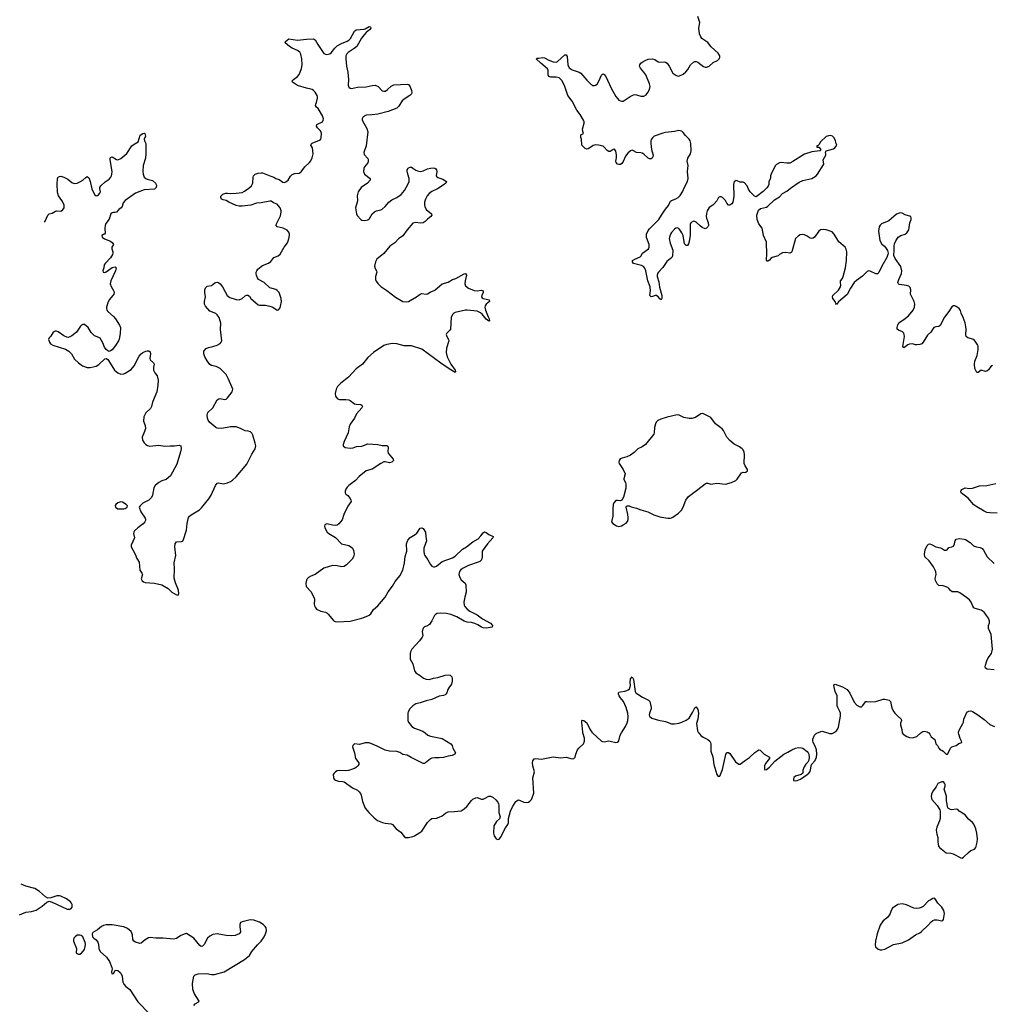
# Model space of a CAD drawing. Header units: inches. Extents: x 1839294 to 1929364, y 762242 to 909984.
# Tile 56 of 76: x 1842164 to 1855483, y 886285 to 899767. Entities that reach past the tile are written whole.
import ezdxf

# ---------------------------------------------------------------- set-up
doc = ezdxf.new("R2010")
doc.units = ezdxf.units.IN
doc.header["$MEASUREMENT"] = 0
for name, color, linetype in [('B8848', 7, 'Continuous'), ('B8849', 7, 'Continuous'), ('B8858', 7, 'Continuous'), ('B8859', 7, 'Continuous')]:
    doc.layers.add(name, color=color, linetype=linetype)

msp = doc.modelspace()

# ---------------------------------------------------------------- linework, layer by layer
at = {"layer": 'B8848', "color": 6, "elevation": 700}
for points in [[(1847715, 890000), (1847752, 889972), (1847790, 889955), (1847950, 889925), (1848068, 889850), (1848085, 889830), (1848097, 889790), (1848132, 889730), (1848124, 889710), (1848088, 889692), (1848030, 889681), (1847970, 889663), (1847910, 889658), (1847850, 889662), (1847810, 889657), (1847790, 889648), (1847721, 889590), (1847710, 889584), (1847690, 889583), (1847523, 889663), (1847470, 889697), (1847410, 889707), (1847370, 889734), (1847330, 889748), (1847230, 889753), (1847170, 889765), (1847061, 889821), (1846950, 889867), (1846895, 889865), (1846818, 889842), (1846750, 889850), (1846727, 889830), (1846722, 889810), (1846747, 889727), (1846764, 889650), (1846810, 889590), (1846807, 889570), (1846795, 889550), (1846776, 889530), (1846750, 889513), (1846666, 889486), (1846630, 889480), (1846550, 889485), (1846510, 889480), (1846488, 889470), (1846469, 889450), (1846459, 889430), (1846461, 889390), (1846473, 889370), (1846490, 889356), (1846530, 889341), (1846590, 889338), (1846610, 889331), (1846722, 889250), (1846790, 889217), (1846815, 889195), (1846833, 889173), (1846842, 889150), (1846861, 889061), (1846896, 888970), (1846944, 888910), (1847017, 888837), (1847063, 888803), (1847134, 888774), (1847170, 888764), (1847250, 888756), (1847270, 888747), (1847320, 888690), (1847382, 888642), (1847430, 888585), (1847449, 888569), (1847490, 888568), (1847550, 888583), (1847570, 888590), (1847644, 888636), (1847670, 888658), (1847747, 888773), (1847790, 888815), (1847810, 888827), (1847870, 888832), (1847910, 888846), (1847950, 888867), (1847997, 888903), (1848030, 888919), (1848117, 888923), (1848210, 888934), (1848250, 888960), (1848287, 888993), (1848350, 889077), (1848370, 889094), (1848410, 889114), (1848430, 889116), (1848490, 889096), (1848510, 889095), (1848530, 889101), (1848587, 889133), (1848610, 889136), (1848643, 889123), (1848686, 889086), (1848713, 889053), (1848721, 889030), (1848725, 889010), (1848724, 888910), (1848742, 888850), (1848735, 888825), (1848695, 888790), (1848659, 888730), (1848652, 888630), (1848661, 888590), (1848687, 888550), (1848710, 888542), (1848730, 888548), (1848750, 888571), (1848817, 888703), (1848850, 888748), (1848858, 888770), (1848860, 888830), (1848885, 888930), (1848914, 888990), (1848959, 889061), (1848970, 889073), (1848990, 889083), (1849010, 889079), (1849070, 889051), (1849110, 889047), (1849130, 889053), (1849150, 889067), (1849171, 889089), (1849184, 889110), (1849205, 889175), (1849192, 889388), (1849213, 889470), (1849191, 889550), (1849185, 889590), (1849190, 889621), (1849210, 889646), (1849230, 889650), (1849310, 889640), (1849470, 889674), (1849570, 889662), (1849650, 889667), (1849730, 889648), (1849753, 889650), (1849770, 889670), (1849780, 889710), (1849804, 889770), (1849820, 889790), (1849883, 889850), (1849901, 889890), (1849898, 889930), (1849878, 890000)], [(1842164, 887508), (1842194, 887526), (1842250, 887546), (1842324, 887556), (1842390, 887572), (1842474, 887630), (1842537, 887683), (1842570, 887698), (1842610, 887685), (1842677, 887650), (1842816, 887590), (1842850, 887587), (1842867, 887593), (1842883, 887617), (1842882, 887650), (1842874, 887670), (1842860, 887690), (1842807, 887730), (1842730, 887768), (1842708, 887772), (1842672, 887770), (1842590, 887744), (1842550, 887739), (1842518, 887758), (1842436, 887830), (1842370, 887871), (1842250, 887902), (1842184, 887931)], [(1844551, 886270), (1844567, 886290), (1844607, 886313), (1844622, 886330), (1844556, 886430), (1844534, 886490), (1844531, 886570), (1844548, 886672), (1844569, 886691), (1844610, 886701), (1844726, 886706), (1844790, 886695), (1844830, 886693), (1844963, 886730), (1845243, 886897), (1845310, 886953), (1845345, 887010), (1845419, 887101), (1845472, 887150), (1845512, 887210), (1845532, 887250), (1845542, 887290), (1845538, 887330), (1845526, 887350), (1845497, 887377), (1845450, 887408), (1845370, 887436), (1845330, 887440), (1845302, 887438), (1845210, 887416), (1845190, 887404), (1845180, 887380), (1845178, 887350), (1845186, 887274), (1845172, 887248), (1845113, 887227), (1845070, 887225), (1844990, 887227), (1844870, 887248), (1844810, 887240), (1844770, 887220), (1844736, 887190), (1844690, 887104), (1844670, 887083), (1844650, 887077), (1844630, 887089), (1844550, 887192), (1844450, 887254), (1844430, 887251), (1844370, 887226), (1844310, 887186), (1844270, 887175), (1844130, 887191), (1844030, 887189), (1843950, 887198), (1843930, 887195), (1843882, 887170), (1843830, 887124), (1843810, 887120), (1843750, 887138), (1843729, 887149), (1843714, 887174), (1843710, 887236), (1843690, 887281), (1843642, 887322), (1843590, 887348), (1843430, 887374), (1843350, 887373), (1843314, 887366), (1843285, 887350), (1843230, 887304), (1843167, 887270), (1843156, 887250), (1843163, 887210), (1843178, 887190), (1843210, 887168), (1843234, 887134), (1843242, 887110), (1843250, 887050), (1843266, 887010), (1843351, 886931), (1843393, 886870), (1843428, 886790), (1843431, 886770), (1843422, 886730), (1843425, 886705), (1843430, 886701), (1843450, 886708), (1843472, 886748), (1843487, 886753), (1843510, 886746), (1843541, 886721), (1843551, 886710), (1843567, 886670), (1843576, 886590), (1843590, 886562), (1843619, 886530), (1843671, 886490), (1843780, 886320), (1843946, 886150)]]:
    msp.add_lwpolyline(points, dxfattribs=at)
msp.add_lwpolyline([(1842970, 887234), (1842950, 887230), (1842923, 887210), (1842908, 887190), (1842902, 887170), (1842903, 887150), (1842942, 887050), (1842939, 886990), (1842950, 886979), (1842970, 886971), (1842990, 886971), (1843010, 886986), (1843050, 887036), (1843063, 887077), (1843067, 887110), (1843063, 887130), (1843027, 887207), (1843006, 887226), (1842990, 887233)], close=True, dxfattribs=at)
at = {"layer": 'B8849', "color": 6, "elevation": 700}
for points in [[(1842503, 896996), (1842513, 897007), (1842550, 897091), (1842570, 897110), (1842610, 897119), (1842654, 897146), (1842670, 897149), (1842730, 897146), (1842750, 897157), (1842773, 897190), (1842773, 897230), (1842743, 897290), (1842697, 897357), (1842686, 897386), (1842683, 897410), (1842678, 897510), (1842680, 897590), (1842691, 897609), (1842710, 897619), (1842730, 897622), (1842771, 897611), (1842822, 897582), (1842878, 897538), (1842910, 897523), (1842950, 897529), (1842990, 897547), (1843030, 897570), (1843070, 897608), (1843090, 897618), (1843110, 897602), (1843120, 897580), (1843131, 897550), (1843154, 897450), (1843190, 897372), (1843210, 897356), (1843230, 897361), (1843244, 897370), (1843263, 897390), (1843270, 897410), (1843261, 897450), (1843264, 897470), (1843277, 897490), (1843335, 897545), (1843390, 897581), (1843411, 897609), (1843421, 897630), (1843427, 897650), (1843430, 897690), (1843403, 897850), (1843403, 897870), (1843410, 897882), (1843430, 897888), (1843490, 897851), (1843508, 897848), (1843550, 897866), (1843630, 897933), (1843702, 898038), (1843730, 898062), (1843785, 898095), (1843816, 898184), (1843850, 898207), (1843870, 898214), (1843876, 898210), (1843884, 898190), (1843885, 898170), (1843870, 898130), (1843874, 898110), (1843891, 898070), (1843891, 897931), (1843886, 897870), (1843853, 897770), (1843850, 897690), (1843855, 897650), (1843871, 897611), (1843893, 897593), (1843910, 897584), (1843983, 897563), (1844026, 897530), (1844039, 897499), (1844035, 897470), (1844010, 897447), (1843870, 897435), (1843750, 897393), (1843607, 897290), (1843582, 897258), (1843566, 897210), (1843554, 897190), (1843521, 897170), (1843488, 897132), (1843470, 897125), (1843450, 897127), (1843430, 897122), (1843413, 897110), (1843390, 897037), (1843343, 896977), (1843333, 896950), (1843329, 896910), (1843336, 896844), (1843328, 896832), (1843310, 896826), (1843291, 896810), (1843296, 896790), (1843326, 896766), (1843410, 896733), (1843436, 896710), (1843451, 896690), (1843427, 896650), (1843428, 896630), (1843441, 896590), (1843442, 896570), (1843437, 896550), (1843410, 896504), (1843333, 896430), (1843323, 896410), (1843316, 896370), (1843303, 896330), (1843306, 896310), (1843330, 896307), (1843350, 896316), (1843430, 896373), (1843470, 896381), (1843486, 896370), (1843476, 896330), (1843414, 896190), (1843404, 896150), (1843415, 896115), (1843452, 896050), (1843456, 896030), (1843453, 896010), (1843441, 895990), (1843389, 895930), (1843370, 895889), (1843355, 895830), (1843355, 895815), (1843360, 895790), (1843371, 895770), (1843450, 895702), (1843478, 895670), (1843530, 895585), (1843546, 895550), (1843542, 895470), (1843527, 895393), (1843517, 895370), (1843475, 895305), (1843430, 895247), (1843410, 895232), (1843390, 895225), (1843372, 895232), (1843350, 895249), (1843325, 895285), (1843304, 895344), (1843267, 895407), (1843250, 895417), (1843190, 895440), (1843170, 895454), (1843143, 895483), (1843101, 895550), (1843050, 895591), (1843030, 895594), (1843010, 895584), (1842998, 895570), (1842941, 895490), (1842921, 895470), (1842880, 895440), (1842850, 895424), (1842830, 895417), (1842810, 895418), (1842770, 895438), (1842690, 895494), (1842670, 895504), (1842650, 895504), (1842621, 895490), (1842590, 895435), (1842566, 895410), (1842558, 895390), (1842571, 895350), (1842586, 895330), (1842618, 895310), (1842790, 895257), (1842839, 895230), (1842876, 895190), (1842917, 895117), (1842970, 895067), (1843026, 895026), (1843090, 895004), (1843130, 895004), (1843210, 895022), (1843250, 895046), (1843330, 895121), (1843350, 895127), (1843370, 895115), (1843381, 895101), (1843463, 894970), (1843510, 894932), (1843550, 894915), (1843590, 894918), (1843610, 894927), (1843690, 894978), (1843730, 895029), (1843801, 895159), (1843828, 895192), (1843850, 895210), (1843890, 895230), (1843910, 895234), (1843933, 895233), (1843950, 895219), (1843956, 895190), (1843947, 895127), (1843953, 895110), (1843999, 895070), (1844007, 895050), (1843995, 895010), (1843995, 894970), (1844013, 894933), (1844049, 894889), (1844059, 894830), (1844056, 894764), (1844044, 894670), (1843985, 894530), (1843969, 894470), (1843955, 894445), (1843890, 894383), (1843863, 894330), (1843860, 894270), (1843882, 894210), (1843888, 894170), (1843874, 894126), (1843843, 894050), (1843848, 894010), (1843870, 893971), (1843890, 893950), (1843916, 893936), (1843947, 893927), (1844070, 893940), (1844150, 893926), (1844226, 893934), (1844286, 893934), (1844350, 893942), (1844373, 893933), (1844376, 893890), (1844368, 893850), (1844318, 893682), (1844230, 893520), (1844168, 893472), (1844109, 893451), (1844068, 893430), (1844018, 893390), (1844003, 893357), (1843984, 893256), (1843970, 893226), (1843933, 893190), (1843850, 893145), (1843813, 893110), (1843801, 893090), (1843823, 893030), (1843883, 892943), (1843889, 892930), (1843889, 892910), (1843879, 892890), (1843855, 892865), (1843781, 892810), (1843736, 892770), (1843727, 892750), (1843725, 892730), (1843735, 892670), (1843693, 892570), (1843690, 892550), (1843745, 892450), (1843770, 892390), (1843801, 892341), (1843811, 892231), (1843838, 892190), (1843844, 892170), (1843830, 892110), (1843842, 892082), (1843859, 892070), (1843882, 892062), (1844010, 892050), (1844110, 892027), (1844197, 891977), (1844250, 891927), (1844310, 891891), (1844334, 891886), (1844344, 891910), (1844338, 891950), (1844330, 891979), (1844296, 892056), (1844281, 892121), (1844286, 892250), (1844278, 892330), (1844301, 892430), (1844290, 892550), (1844292, 892588), (1844310, 892618), (1844379, 892621), (1844394, 892626), (1844405, 892635), (1844450, 892779), (1844457, 892870), (1844478, 892950), (1844491, 892970), (1844513, 892987), (1844625, 893055), (1844656, 893084), (1844753, 893207), (1844785, 893255), (1844847, 893390), (1844870, 893419), (1844890, 893423), (1844950, 893412), (1845010, 893426), (1845050, 893443), (1845079, 893461), (1845130, 893506), (1845277, 893683), (1845322, 893770), (1845342, 893818), (1845387, 893890), (1845396, 893930), (1845391, 893970), (1845358, 894078), (1845345, 894105), (1845323, 894123), (1845293, 894133), (1845250, 894138), (1845190, 894171), (1845130, 894192), (1845050, 894191), (1844932, 894168), (1844870, 894173), (1844850, 894184), (1844770, 894250), (1844745, 894285), (1844736, 894310), (1844730, 894350), (1844742, 894390), (1844809, 894451), (1844870, 894560), (1844890, 894577), (1844910, 894581), (1844970, 894567), (1844990, 894572), (1845012, 894590), (1845074, 894670), (1845082, 894710), (1845026, 894846), (1844990, 894910), (1844910, 894990), (1844856, 895016), (1844791, 895031), (1844770, 895044), (1844730, 895096), (1844701, 895150), (1844686, 895190), (1844686, 895230), (1844716, 895264), (1844750, 895280), (1844810, 895290), (1844870, 895309), (1844910, 895335), (1844925, 895350), (1844934, 895370), (1844915, 895525), (1844918, 895610), (1844894, 895690), (1844870, 895725), (1844850, 895742), (1844770, 895777), (1844710, 895842), (1844696, 895870), (1844694, 895910), (1844710, 895970), (1844699, 896030), (1844700, 896070), (1844710, 896093), (1844730, 896116), (1844790, 896129), (1844837, 896163), (1844850, 896170), (1844871, 896171), (1844890, 896164), (1844909, 896149), (1844942, 896110), (1845005, 895990), (1845041, 895961), (1845130, 895934), (1845170, 895930), (1845210, 895948), (1845250, 895985), (1845270, 895993), (1845290, 895994), (1845310, 895981), (1845330, 895948), (1845430, 895862), (1845450, 895856), (1845530, 895858), (1845590, 895846), (1845630, 895831), (1845690, 895791), (1845710, 895795), (1845730, 895821), (1845738, 895842), (1845751, 895910), (1845747, 895950), (1845716, 896030), (1845690, 896061), (1845670, 896073), (1845590, 896097), (1845510, 896168), (1845433, 896210), (1845419, 896230), (1845406, 896266), (1845401, 896290), (1845404, 896310), (1845411, 896330), (1845427, 896350), (1845470, 896388), (1845490, 896401), (1845570, 896433), (1845602, 896458), (1845644, 896510), (1845705, 896535), (1845730, 896555), (1845786, 896650), (1845830, 896710), (1845852, 896768), (1845861, 896810), (1845860, 896830), (1845850, 896859), (1845826, 896886), (1845771, 896911), (1845692, 896932), (1845677, 896950), (1845680, 896970), (1845737, 897083), (1845746, 897130), (1845744, 897150), (1845731, 897190), (1845710, 897220), (1845690, 897240), (1845640, 897260), (1845610, 897280), (1845590, 897284), (1845470, 897257), (1845406, 897254), (1845330, 897227), (1845212, 897212), (1845170, 897213), (1845130, 897224), (1845027, 897270), (1844991, 897291), (1844950, 897300), (1844930, 897310), (1844919, 897330), (1844917, 897350), (1844944, 897376), (1844989, 897391), (1845010, 897393), (1845050, 897386), (1845130, 897390), (1845210, 897402), (1845241, 897419), (1845302, 897458), (1845340, 897490), (1845358, 897530), (1845360, 897610), (1845364, 897630), (1845387, 897653), (1845430, 897667), (1845470, 897672), (1845490, 897669), (1845602, 897622), (1845645, 897610), (1845672, 897592), (1845719, 897579), (1845770, 897541), (1845790, 897537), (1845810, 897545), (1845840, 897570), (1845875, 897625), (1845895, 897645), (1845930, 897662), (1845990, 897667), (1846018, 897682), (1846069, 897750), (1846132, 897810), (1846150, 897835), (1846170, 897876), (1846183, 897930), (1846173, 898010), (1846151, 898050), (1846156, 898064), (1846170, 898076), (1846270, 898115), (1846288, 898130), (1846295, 898150), (1846298, 898210), (1846291, 898230), (1846280, 898250), (1846244, 898284), (1846228, 898310), (1846232, 898330), (1846242, 898338), (1846310, 898370), (1846322, 898390), (1846325, 898410), (1846312, 898450), (1846266, 898530), (1846252, 898550), (1846229, 898570), (1846217, 898590), (1846218, 898610), (1846230, 898631), (1846243, 898690), (1846243, 898710), (1846236, 898730), (1846210, 898775), (1846190, 898797), (1846170, 898810), (1846150, 898817), (1846090, 898827), (1845970, 898864), (1845901, 898910), (1845897, 898930), (1845916, 898950), (1845970, 898990), (1845990, 899015), (1846006, 899050), (1846022, 899098), (1846031, 899149), (1846029, 899229), (1846015, 899295), (1846001, 899321), (1845970, 899344), (1845896, 899376), (1845858, 899398), (1845799, 899450), (1845803, 899470), (1845850, 899504), (1845970, 899485), (1846090, 899500), (1846190, 899504), (1846210, 899490), (1846246, 899426), (1846330, 899306), (1846350, 899295), (1846370, 899290), (1846387, 899293), (1846410, 899298), (1846430, 899313), (1846481, 899379), (1846510, 899408), (1846570, 899442), (1846649, 899471), (1846672, 899488), (1846695, 899510), (1846750, 899611), (1846770, 899630), (1846881, 899639), (1846897, 899643), (1846950, 899673), (1846970, 899671), (1846975, 899650), (1846956, 899630), (1846908, 899592), (1846880, 899560), (1846847, 899513), (1846780, 899400), (1846745, 899370), (1846661, 899319), (1846643, 899297), (1846631, 899270), (1846630, 899230), (1846640, 899130), (1846657, 899050), (1846666, 898950), (1846662, 898870), (1846670, 898844), (1846690, 898829), (1846710, 898825), (1846790, 898843), (1846910, 898846), (1846990, 898866), (1847030, 898868), (1847072, 898852), (1847130, 898793), (1847150, 898786), (1847173, 898790), (1847201, 898810), (1847250, 898856), (1847287, 898873), (1847470, 898882), (1847490, 898880), (1847494, 898874), (1847510, 898849), (1847530, 898799), (1847535, 898770), (1847529, 898751), (1847506, 898730), (1847430, 898680), (1847404, 898656), (1847350, 898576), (1847330, 898556), (1847209, 898511), (1847070, 898473), (1846990, 898462), (1846910, 898458), (1846870, 898436), (1846854, 898410), (1846855, 898390), (1846917, 898277), (1846933, 898230), (1846910, 898038), (1846876, 897950), (1846882, 897922), (1846930, 897864), (1846936, 897850), (1846937, 897830), (1846931, 897809), (1846887, 897750), (1846878, 897730), (1846872, 897690), (1846887, 897650), (1846965, 897590), (1846966, 897570), (1846928, 897530), (1846842, 897470), (1846800, 897410), (1846785, 897355), (1846791, 897290), (1846788, 897270), (1846762, 897190), (1846775, 897110), (1846786, 897086), (1846836, 897030), (1846850, 897023), (1846890, 897016), (1846930, 897026), (1846956, 897044), (1846993, 897107), (1847025, 897135), (1847050, 897150), (1847110, 897162), (1847127, 897173), (1847170, 897210), (1847218, 897270), (1847261, 897299), (1847330, 897333), (1847390, 897375), (1847435, 897430), (1847480, 897510), (1847498, 897550), (1847498, 897590), (1847478, 897650), (1847470, 897694), (1847471, 897710), (1847482, 897730), (1847490, 897739), (1847510, 897748), (1847530, 897746), (1847550, 897736), (1847588, 897708), (1847610, 897697), (1847650, 897689), (1847690, 897696), (1847750, 897723), (1847790, 897734), (1847830, 897739), (1847850, 897733), (1847864, 897724), (1847873, 897710), (1847876, 897690), (1847869, 897630), (1847876, 897616), (1847890, 897604), (1847961, 897581), (1848007, 897550), (1847998, 897530), (1847976, 897510), (1847885, 897450), (1847808, 897412), (1847773, 897387), (1847745, 897355), (1847720, 897310), (1847709, 897269), (1847709, 897230), (1847713, 897210), (1847729, 897169), (1847802, 897110), (1847808, 897090), (1847794, 897070), (1847750, 897034), (1847718, 897002), (1847690, 896985), (1847650, 896982), (1847590, 896990), (1847550, 896982), (1847470, 896890), (1847410, 896806), (1847350, 896766), (1847302, 896710), (1847232, 896668), (1847153, 896567), (1847054, 896490), (1847037, 896450), (1847025, 896390), (1847030, 896359), (1847049, 896330), (1847055, 896310), (1847035, 896250), (1847038, 896210), (1847047, 896187), (1847070, 896153), (1847110, 896113), (1847190, 896061), (1847310, 895967), (1847410, 895910), (1847456, 895904), (1847490, 895910), (1847510, 895920), (1847597, 895970), (1847650, 896010), (1847670, 896017), (1847730, 896009), (1847750, 896013), (1847784, 896036), (1847850, 896064), (1847952, 896148), (1848030, 896175), (1848090, 896208), (1848139, 896221), (1848250, 896286), (1848271, 896291), (1848284, 896270), (1848264, 896190), (1848262, 896150), (1848270, 896124), (1848312, 896092), (1848390, 896059), (1848430, 896055), (1848490, 896064), (1848510, 896056), (1848513, 896050), (1848510, 896030), (1848493, 895990), (1848490, 895970), (1848497, 895957), (1848510, 895948), (1848593, 895930), (1848599, 895910), (1848552, 895870), (1848539, 895850), (1848534, 895830), (1848541, 895790), (1848578, 895698), (1848594, 895670), (1848598, 895642), (1848590, 895638), (1848550, 895666), (1848496, 895736), (1848475, 895755), (1848430, 895776), (1848290, 895789), (1848270, 895788), (1848130, 895759), (1848109, 895750), (1848089, 895730), (1848075, 895690), (1848062, 895530), (1848051, 895510), (1848011, 895470), (1848006, 895454), (1848012, 895430), (1848035, 895390), (1848039, 895370), (1848011, 895270), (1848006, 895210), (1848020, 895150), (1848048, 895088), (1848069, 895049), (1848129, 894970), (1848134, 894950), (1848130, 894938), (1848046, 894986), (1847930, 895062), (1847670, 895255), (1847530, 895300), (1847430, 895302), (1847327, 895327), (1847270, 895332), (1847190, 895319), (1847150, 895305), (1847011, 895210), (1846930, 895141), (1846857, 895050), (1846774, 894986), (1846668, 894872), (1846561, 894790), (1846517, 894743), (1846498, 894710), (1846486, 894650), (1846490, 894610), (1846510, 894582), (1846529, 894569), (1846546, 894566), (1846630, 894568), (1846670, 894562), (1846692, 894552), (1846750, 894506), (1846770, 894501), (1846837, 894497), (1846849, 894489), (1846857, 894470), (1846850, 894450), (1846777, 894370), (1846749, 894311), (1846690, 894227), (1846677, 894190), (1846661, 894110), (1846606, 893990), (1846596, 893950), (1846596, 893930), (1846621, 893910), (1846690, 893901), (1846730, 893906), (1846777, 893923), (1846850, 893927), (1846930, 893957), (1847070, 893952), (1847130, 893937), (1847190, 893938), (1847206, 893926), (1847211, 893911), (1847207, 893853), (1847212, 893830), (1847280, 893750), (1847285, 893730), (1847261, 893710), (1847230, 893701), (1847170, 893715), (1847150, 893712), (1847110, 893691), (1846990, 893612), (1846910, 893588), (1846812, 893510), (1846762, 893458), (1846670, 893388), (1846650, 893368), (1846630, 893337), (1846621, 893310), (1846622, 893290), (1846632, 893270), (1846656, 893250), (1846688, 893210), (1846700, 893190), (1846703, 893170), (1846656, 893104), (1846604, 892990), (1846580, 892920), (1846536, 892864), (1846510, 892846), (1846490, 892841), (1846450, 892845), (1846370, 892862), (1846344, 892850), (1846338, 892830), (1846342, 892810), (1846376, 892750), (1846396, 892730), (1846490, 892679), (1846572, 892592), (1846670, 892568), (1846695, 892555), (1846722, 892530), (1846737, 892497), (1846743, 892450), (1846735, 892410), (1846719, 892381), (1846638, 892302), (1846610, 892281), (1846570, 892275), (1846510, 892291), (1846450, 892292), (1846330, 892256), (1846210, 892171), (1846151, 892149), (1846119, 892130), (1846100, 892110), (1846090, 892091), (1846081, 892050), (1846088, 892008), (1846150, 891938), (1846196, 891850), (1846201, 891830), (1846199, 891770), (1846203, 891743), (1846210, 891722), (1846230, 891695), (1846290, 891666), (1846350, 891655), (1846370, 891647), (1846389, 891629), (1846460, 891540), (1846470, 891530), (1846485, 891525), (1846510, 891520), (1846690, 891529), (1846849, 891571), (1846930, 891602), (1846950, 891613), (1846971, 891630), (1847008, 891692), (1847070, 891743), (1847170, 891862), (1847210, 891933), (1847268, 892010), (1847304, 892076), (1847368, 892150), (1847411, 892229), (1847435, 892330), (1847444, 892416), (1847464, 892490), (1847463, 892590), (1847478, 892642), (1847510, 892679), (1847582, 892718), (1847605, 892735), (1847650, 892805), (1847670, 892811), (1847690, 892802), (1847720, 892750), (1847724, 892690), (1847733, 892630), (1847698, 892530), (1847697, 892490), (1847704, 892450), (1847712, 892430), (1847755, 892370), (1847790, 892306), (1847810, 892284), (1847830, 892276), (1847850, 892277), (1847870, 892286), (1847951, 892349), (1848090, 892400), (1848130, 892420), (1848230, 892517), (1848283, 892550), (1848370, 892617), (1848441, 892659), (1848480, 892700), (1848510, 892742), (1848530, 892754), (1848550, 892746), (1848590, 892717), (1848647, 892690), (1848645, 892670), (1848570, 892590), (1848496, 892490), (1848498, 892410), (1848489, 892370), (1848466, 892350), (1848442, 892338), (1848310, 892294), (1848230, 892253), (1848202, 892230), (1848188, 892210), (1848180, 892170), (1848190, 892130), (1848210, 892098), (1848263, 892050), (1848275, 892030), (1848279, 891930), (1848259, 891861), (1848246, 891790), (1848250, 891750), (1848259, 891730), (1848290, 891696), (1848330, 891667), (1848430, 891616), (1848504, 891564), (1848610, 891502), (1848639, 891470), (1848636, 891450), (1848550, 891437), (1848510, 891440), (1848490, 891447), (1848439, 891479), (1848399, 891499), (1848351, 891511), (1848290, 891517), (1848250, 891529), (1848150, 891589), (1848070, 891621), (1848010, 891636), (1847930, 891643), (1847883, 891637), (1847857, 891623), (1847843, 891610), (1847810, 891537), (1847774, 891486), (1847750, 891469), (1847710, 891452), (1847690, 891434), (1847677, 891390), (1847683, 891330), (1847677, 891310), (1847639, 891261), (1847536, 891150), (1847515, 891110), (1847511, 891090), (1847510, 891010), (1847547, 890947), (1847570, 890850), (1847590, 890825), (1847650, 890788), (1847693, 890753), (1847730, 890735), (1847770, 890733), (1847830, 890750), (1847890, 890759), (1847990, 890790), (1848035, 890795), (1848058, 890790), (1848080, 890770), (1848086, 890750), (1848088, 890710), (1848077, 890670), (1848040, 890620), (1848026, 890594), (1848012, 890548), (1848002, 890530), (1847990, 890521), (1847968, 890512), (1847910, 890506), (1847810, 890460), (1847730, 890442), (1847650, 890412), (1847590, 890398), (1847546, 890370), (1847509, 890330), (1847482, 890290), (1847478, 890270), (1847480, 890170), (1847487, 890150), (1847534, 890090), (1847570, 890064), (1847684, 890024), (1847715, 890000)], [(1850000, 898030), (1849950, 897997), (1849930, 897994), (1849910, 898002), (1849862, 898050), (1849858, 898130), (1849848, 898152), (1849848, 898192), (1849886, 898210), (1849876, 898236), (1849871, 898270), (1849892, 898350), (1849892, 898370), (1849885, 898390), (1849841, 898470), (1849795, 898530), (1849728, 898650), (1849671, 898730), (1849627, 898867), (1849590, 898932), (1849550, 898972), (1849510, 898981), (1849440, 898980), (1849410, 898990), (1849401, 899010), (1849403, 899070), (1849394, 899094), (1849302, 899170), (1849239, 899230), (1849250, 899238), (1849270, 899241), (1849330, 899247), (1849350, 899244), (1849410, 899212), (1849471, 899190), (1849510, 899184), (1849530, 899193), (1849630, 899286), (1849650, 899287), (1849662, 899262), (1849670, 899150), (1849689, 899109), (1849730, 899080), (1849828, 899048), (1849850, 899033), (1849930, 898938), (1849990, 898879), (1850000, 898873)], [(1849878, 890000), (1849875, 890010), (1849861, 890150), (1849861, 890170), (1849866, 890174), (1849890, 890169), (1849930, 890140), (1849970, 890054), (1849997, 890010), (1850000, 890008)]]:
    msp.add_lwpolyline(points, dxfattribs=at)
msp.add_lwpolyline([(1843550, 893164), (1843510, 893153), (1843479, 893130), (1843470, 893115), (1843475, 893090), (1843510, 893071), (1843590, 893067), (1843610, 893073), (1843634, 893090), (1843639, 893110), (1843622, 893130), (1843570, 893161)], close=True, dxfattribs=at)
at = {"layer": 'B8858', "color": 6, "elevation": 700}
for points in [[(1850008, 890000), (1850130, 889889), (1850150, 889882), (1850170, 889881), (1850230, 889891), (1850249, 889889), (1850329, 889871), (1850350, 889874), (1850359, 889881), (1850367, 889893), (1850386, 889970), (1850404, 890000)], [(1851464, 890000), (1851490, 889966), (1851522, 889942), (1851588, 889910), (1851613, 889890), (1851624, 889870), (1851628, 889850), (1851631, 889750), (1851655, 889675), (1851671, 889570), (1851710, 889432), (1851730, 889406), (1851752, 889410), (1851790, 889501), (1851834, 889706), (1851844, 889730), (1851850, 889735), (1851870, 889735), (1851890, 889719), (1851967, 889607), (1852010, 889572), (1852030, 889571), (1852102, 889630), (1852157, 889663), (1852230, 889735), (1852288, 889770), (1852305, 889765), (1852358, 889710), (1852431, 889670), (1852431, 889650), (1852377, 889583), (1852363, 889550), (1852365, 889505), (1852370, 889497), (1852390, 889498), (1852430, 889530), (1852507, 889613), (1852630, 889710), (1852684, 889736), (1852736, 889770), (1852787, 889790), (1852830, 889800), (1852870, 889798), (1852890, 889791), (1852950, 889748), (1852963, 889730), (1852970, 889710), (1852975, 889670), (1852972, 889629), (1852959, 889601), (1852930, 889575), (1852905, 889535), (1852888, 889490), (1852887, 889450), (1852866, 889434), (1852788, 889410), (1852767, 889390), (1852759, 889370), (1852762, 889350), (1852786, 889346), (1852810, 889350), (1852856, 889370), (1852950, 889430), (1852973, 889450), (1852987, 889473), (1853006, 889570), (1853058, 889622), (1853075, 889670), (1853080, 889710), (1853076, 889770), (1853059, 889819), (1853030, 889870), (1853024, 889896), (1853026, 889914), (1853050, 889972), (1853070, 889992), (1853091, 890000)], [(1853232, 890000), (1853254, 889994), (1853290, 889992), (1853309, 890000)], [(1854251, 890000), (1854262, 889982), (1854311, 889951), (1854350, 889937), (1854390, 889935), (1854450, 889951), (1854506, 890000)], [(1854614, 890000), (1854630, 889985), (1854648, 889948), (1854696, 889910), (1854710, 889852), (1854731, 889830), (1854752, 889790), (1854771, 889771), (1854790, 889765), (1854812, 889750), (1854850, 889712), (1854870, 889712), (1854890, 889742), (1854909, 889790), (1854930, 889811), (1854988, 889830), (1855024, 889856), (1855066, 889870), (1855062, 889890), (1855044, 889924), (1855024, 889984), (1855022, 890000)]]:
    msp.add_lwpolyline(points, dxfattribs=at)
for points in [[(1854790, 889333), (1854738, 889310), (1854715, 889265), (1854670, 889202), (1854650, 889162), (1854644, 889130), (1854656, 889090), (1854727, 889007), (1854766, 888950), (1854771, 888931), (1854771, 888830), (1854762, 888798), (1854723, 888710), (1854716, 888670), (1854725, 888615), (1854738, 888570), (1854739, 888510), (1854748, 888450), (1854761, 888430), (1854850, 888357), (1854914, 888354), (1854946, 888346), (1855050, 888291), (1855070, 888287), (1855090, 888301), (1855155, 888366), (1855191, 888389), (1855239, 888410), (1855258, 888430), (1855277, 888503), (1855279, 888550), (1855271, 888630), (1855259, 888690), (1855230, 888753), (1855213, 888773), (1855158, 888818), (1855110, 888879), (1855030, 888930), (1855010, 888953), (1854990, 888959), (1854930, 888949), (1854912, 888952), (1854884, 888964), (1854875, 888975), (1854857, 889070), (1854855, 889135), (1854824, 889230), (1854838, 889270), (1854837, 889297), (1854830, 889315), (1854813, 889333)], [(1854690, 887738), (1854670, 887735), (1854632, 887710), (1854610, 887701), (1854535, 887625), (1854510, 887610), (1854480, 887600), (1854450, 887595), (1854410, 887600), (1854310, 887647), (1854250, 887659), (1854190, 887650), (1854117, 887603), (1854096, 887570), (1854084, 887530), (1854070, 887504), (1854046, 887474), (1853990, 887426), (1853946, 887370), (1853907, 887250), (1853883, 887150), (1853879, 887099), (1853883, 887070), (1853920, 887040), (1853949, 887029), (1853970, 887029), (1854010, 887041), (1854130, 887102), (1854250, 887127), (1854334, 887166), (1854430, 887238), (1854490, 887262), (1854510, 887276), (1854610, 887375), (1854644, 887416), (1854667, 887433), (1854690, 887441), (1854730, 887444), (1854790, 887426), (1854807, 887433), (1854814, 887446), (1854830, 887530), (1854819, 887570), (1854794, 887614), (1854736, 887670), (1854710, 887715)]]:
    msp.add_lwpolyline(points, close=True, dxfattribs=at)
at = {"layer": 'B8859', "color": 6, "elevation": 700}
for points in [[(1850000, 898873), (1850010, 898867), (1850036, 898864), (1850050, 898868), (1850070, 898884), (1850097, 898923), (1850130, 899007), (1850150, 899027), (1850170, 899016), (1850190, 898990), (1850265, 898830), (1850330, 898716), (1850350, 898687), (1850370, 898667), (1850390, 898656), (1850410, 898650), (1850430, 898652), (1850525, 898715), (1850570, 898737), (1850590, 898741), (1850610, 898737), (1850670, 898718), (1850710, 898719), (1850741, 898739), (1850768, 898772), (1850788, 898812), (1850796, 898850), (1850788, 898890), (1850739, 899010), (1850713, 899050), (1850665, 899105), (1850654, 899130), (1850656, 899150), (1850670, 899170), (1850690, 899187), (1850730, 899209), (1850770, 899226), (1850830, 899230), (1850860, 899220), (1850909, 899189), (1850925, 899185), (1850990, 899190), (1851010, 899185), (1851030, 899170), (1851060, 899130), (1851110, 899035), (1851150, 899005), (1851170, 898996), (1851190, 898994), (1851250, 899022), (1851288, 899052), (1851315, 899085), (1851352, 899150), (1851390, 899185), (1851410, 899196), (1851430, 899195), (1851450, 899184), (1851490, 899151), (1851530, 899126), (1851550, 899118), (1851570, 899117), (1851605, 899130), (1851661, 899179), (1851719, 899210), (1851741, 899230), (1851752, 899248), (1851753, 899270), (1851727, 899310), (1851633, 899393), (1851590, 899456), (1851507, 899507), (1851491, 899530), (1851474, 899574), (1851465, 899650), (1851476, 899730), (1851453, 899810)], [(1855486, 895034), (1855464, 895016), (1855430, 894971), (1855410, 894956), (1855390, 894951), (1855330, 894967), (1855290, 894935), (1855270, 894936), (1855244, 894990), (1855239, 895050), (1855246, 895090), (1855274, 895170), (1855290, 895250), (1855290, 895290), (1855283, 895310), (1855250, 895366), (1855230, 895388), (1855150, 895410), (1855125, 895430), (1855119, 895450), (1855124, 895530), (1855121, 895561), (1855110, 895618), (1855085, 895690), (1855058, 895750), (1855047, 895787), (1855030, 895812), (1854990, 895841), (1854970, 895849), (1854950, 895849), (1854930, 895833), (1854890, 895770), (1854830, 895695), (1854770, 895579), (1854750, 895567), (1854710, 895562), (1854683, 895550), (1854642, 895490), (1854594, 895446), (1854535, 895350), (1854516, 895330), (1854490, 895319), (1854450, 895313), (1854430, 895315), (1854390, 895329), (1854350, 895325), (1854326, 895314), (1854270, 895272), (1854259, 895290), (1854279, 895430), (1854277, 895457), (1854270, 895473), (1854252, 895492), (1854197, 895517), (1854181, 895530), (1854180, 895550), (1854185, 895570), (1854191, 895590), (1854210, 895622), (1854270, 895660), (1854335, 895710), (1854401, 895790), (1854417, 895830), (1854422, 895870), (1854414, 895910), (1854365, 896010), (1854367, 896070), (1854358, 896098), (1854338, 896118), (1854310, 896129), (1854210, 896141), (1854199, 896150), (1854190, 896169), (1854202, 896210), (1854240, 896290), (1854246, 896330), (1854229, 896389), (1854155, 896495), (1854137, 896537), (1854141, 896610), (1854138, 896670), (1854143, 896697), (1854161, 896739), (1854192, 896788), (1854230, 896810), (1854290, 896828), (1854313, 896850), (1854338, 896890), (1854354, 896986), (1854372, 897030), (1854373, 897053), (1854368, 897070), (1854290, 897097), (1854250, 897119), (1854230, 897123), (1854210, 897119), (1854170, 897103), (1854066, 897014), (1853964, 896970), (1853946, 896954), (1853934, 896930), (1853923, 896870), (1853944, 896744), (1853970, 896693), (1854006, 896666), (1854032, 896632), (1854046, 896606), (1854055, 896570), (1854054, 896550), (1854041, 896510), (1853972, 896390), (1853930, 896306), (1853910, 896289), (1853890, 896286), (1853810, 896325), (1853790, 896329), (1853770, 896318), (1853704, 896256), (1853623, 896197), (1853590, 896166), (1853540, 896090), (1853494, 896006), (1853377, 895903), (1853350, 895869), (1853341, 895881), (1853330, 895910), (1853301, 895950), (1853295, 895970), (1853300, 895990), (1853375, 896065), (1853404, 896110), (1853408, 896130), (1853403, 896170), (1853405, 896190), (1853430, 896223), (1853443, 896250), (1853473, 896370), (1853487, 896470), (1853492, 896590), (1853484, 896624), (1853470, 896650), (1853383, 896723), (1853320, 896830), (1853290, 896862), (1853210, 896890), (1853170, 896895), (1853132, 896888), (1853110, 896872), (1853050, 896791), (1853030, 896774), (1853010, 896769), (1852990, 896773), (1852950, 896804), (1852910, 896823), (1852890, 896827), (1852850, 896819), (1852830, 896809), (1852790, 896769), (1852736, 896590), (1852730, 896581), (1852710, 896571), (1852650, 896577), (1852610, 896573), (1852570, 896551), (1852550, 896534), (1852470, 896510), (1852450, 896496), (1852430, 896472), (1852410, 896459), (1852402, 896462), (1852392, 896472), (1852390, 896486), (1852397, 896550), (1852390, 896722), (1852350, 896810), (1852332, 896910), (1852286, 896970), (1852263, 897030), (1852259, 897090), (1852283, 897157), (1852310, 897182), (1852390, 897200), (1852410, 897212), (1852501, 897299), (1852570, 897342), (1852612, 897388), (1852670, 897418), (1852721, 897459), (1852840, 897540), (1852890, 897563), (1853010, 897590), (1853071, 897630), (1853090, 897653), (1853174, 897790), (1853169, 897850), (1853203, 897910), (1853205, 897930), (1853199, 897950), (1853206, 897970), (1853310, 897998), (1853329, 898010), (1853347, 898033), (1853352, 898050), (1853347, 898070), (1853336, 898110), (1853318, 898150), (1853297, 898170), (1853270, 898180), (1853242, 898178), (1853210, 898169), (1853130, 898093), (1853110, 898055), (1853098, 898042), (1853074, 898030), (1853090, 898022), (1853110, 898022), (1853134, 897990), (1853122, 897970), (1853010, 897956), (1852910, 897924), (1852750, 897823), (1852710, 897804), (1852670, 897800), (1852590, 897812), (1852570, 897808), (1852530, 897786), (1852510, 897765), (1852454, 897650), (1852447, 897630), (1852444, 897590), (1852425, 897550), (1852421, 897510), (1852413, 897487), (1852396, 897464), (1852344, 897416), (1852250, 897343), (1852225, 897350), (1852167, 897410), (1852144, 897444), (1852127, 897490), (1852090, 897535), (1852070, 897542), (1852030, 897541), (1851990, 897559), (1851970, 897564), (1851962, 897558), (1851950, 897549), (1851938, 897510), (1851945, 897350), (1851936, 897290), (1851930, 897269), (1851915, 897245), (1851890, 897227), (1851870, 897229), (1851850, 897253), (1851831, 897291), (1851790, 897330), (1851770, 897340), (1851750, 897340), (1851736, 897330), (1851712, 897288), (1851676, 897244), (1851655, 897225), (1851606, 897194), (1851578, 897150), (1851568, 897112), (1851567, 897070), (1851570, 897050), (1851593, 896990), (1851597, 896950), (1851590, 896930), (1851570, 896911), (1851550, 896905), (1851510, 896920), (1851482, 896942), (1851430, 896996), (1851410, 897005), (1851390, 897006), (1851359, 896990), (1851348, 896970), (1851344, 896950), (1851344, 896816), (1851332, 896728), (1851324, 896696), (1851310, 896675), (1851290, 896674), (1851270, 896699), (1851249, 896810), (1851231, 896850), (1851203, 896890), (1851190, 896906), (1851170, 896918), (1851150, 896914), (1851130, 896898), (1851090, 896851), (1851078, 896830), (1851062, 896790), (1851060, 896770), (1851070, 896705), (1851107, 896610), (1851106, 896530), (1851094, 896510), (1851026, 896454), (1850970, 896372), (1850910, 896310), (1850898, 896290), (1850892, 896270), (1850892, 896250), (1850916, 896176), (1850926, 896106), (1850957, 895990), (1850959, 895950), (1850950, 895933), (1850930, 895943), (1850910, 895969), (1850886, 895990), (1850870, 895992), (1850830, 895975), (1850810, 895973), (1850795, 895990), (1850801, 896059), (1850797, 896110), (1850766, 896190), (1850737, 896330), (1850724, 896364), (1850707, 896387), (1850681, 896401), (1850569, 896430), (1850554, 896450), (1850554, 896470), (1850589, 896490), (1850660, 896520), (1850672, 896530), (1850693, 896570), (1850774, 896630), (1850783, 896650), (1850783, 896690), (1850750, 896785), (1850747, 896810), (1850750, 896830), (1850770, 896878), (1850790, 896905), (1850918, 897030), (1850951, 897089), (1851007, 897173), (1851050, 897223), (1851078, 897282), (1851090, 897292), (1851150, 897312), (1851180, 897330), (1851210, 897361), (1851242, 897410), (1851268, 897472), (1851309, 897551), (1851320, 897590), (1851311, 897690), (1851318, 897770), (1851307, 897830), (1851315, 897870), (1851350, 897930), (1851359, 897970), (1851356, 898070), (1851347, 898110), (1851332, 898132), (1851282, 898182), (1851250, 898223), (1851230, 898239), (1851210, 898247), (1851190, 898249), (1851130, 898234), (1851010, 898223), (1850970, 898214), (1850853, 898170), (1850830, 898150), (1850813, 898127), (1850808, 898110), (1850806, 898070), (1850817, 897990), (1850838, 897910), (1850836, 897890), (1850824, 897870), (1850810, 897862), (1850790, 897861), (1850770, 897870), (1850710, 897925), (1850690, 897937), (1850670, 897943), (1850610, 897947), (1850570, 897972), (1850550, 897979), (1850530, 897973), (1850490, 897941), (1850461, 897899), (1850430, 897824), (1850410, 897798), (1850390, 897784), (1850370, 897784), (1850353, 897790), (1850333, 897810), (1850329, 897830), (1850336, 897876), (1850335, 897915), (1850326, 897966), (1850310, 897992), (1850290, 897990), (1850250, 897964), (1850230, 897962), (1850210, 897976), (1850170, 898023), (1850154, 898034), (1850090, 898050), (1850050, 898054), (1850018, 898042), (1850000, 898030)], [(1855550, 893011), (1855450, 893014), (1855410, 893021), (1855370, 893036), (1855270, 893095), (1855230, 893125), (1855154, 893214), (1855079, 893270), (1855059, 893290), (1855053, 893310), (1855058, 893322), (1855067, 893333), (1855110, 893357), (1855170, 893348), (1855210, 893350), (1855310, 893385), (1855410, 893388), (1855530, 893418)], [(1855510, 890864), (1855415, 890875), (1855390, 890889), (1855385, 890910), (1855388, 890930), (1855407, 890990), (1855427, 891030), (1855470, 891090), (1855487, 891150), (1855468, 891350), (1855430, 891430), (1855430, 891470), (1855443, 891510), (1855444, 891530), (1855430, 891570), (1855406, 891610), (1855370, 891656), (1855330, 891680), (1855250, 891703), (1855232, 891712), (1855215, 891735), (1855194, 891790), (1855170, 891822), (1855130, 891856), (1855038, 891918), (1855010, 891931), (1854934, 891934), (1854910, 891950), (1854890, 891979), (1854872, 891992), (1854810, 892014), (1854750, 892019), (1854730, 892042), (1854706, 892090), (1854703, 892117), (1854713, 892170), (1854708, 892208), (1854701, 892230), (1854676, 892276), (1854618, 892358), (1854561, 892410), (1854555, 892450), (1854563, 892510), (1854590, 892567), (1854610, 892587), (1854630, 892588), (1854650, 892582), (1854708, 892548), (1854775, 892535), (1854803, 892523), (1854830, 892502), (1854850, 892502), (1854867, 892510), (1854890, 892541), (1854930, 892547), (1854950, 892558), (1854965, 892590), (1854973, 892630), (1854987, 892653), (1855030, 892662), (1855096, 892656), (1855118, 892650), (1855178, 892610), (1855224, 892564), (1855269, 892549), (1855319, 892539), (1855345, 892525), (1855362, 892502), (1855411, 892410), (1855510, 892323)], [(1850404, 890000), (1850458, 890090), (1850481, 890139), (1850491, 890170), (1850498, 890222), (1850493, 890270), (1850470, 890347), (1850434, 890430), (1850390, 890482), (1850374, 890510), (1850366, 890530), (1850365, 890550), (1850370, 890557), (1850390, 890565), (1850450, 890571), (1850479, 890581), (1850497, 890590), (1850514, 890606), (1850525, 890630), (1850528, 890650), (1850524, 890690), (1850530, 890743), (1850550, 890771), (1850571, 890731), (1850592, 890570), (1850603, 890550), (1850628, 890530), (1850695, 890490), (1850774, 890450), (1850793, 890430), (1850811, 890350), (1850810, 890330), (1850788, 890270), (1850786, 890250), (1850790, 890230), (1850823, 890203), (1850910, 890174), (1851010, 890159), (1851090, 890127), (1851130, 890126), (1851190, 890134), (1851230, 890147), (1851290, 890175), (1851330, 890204), (1851380, 890280), (1851410, 890346), (1851430, 890356), (1851450, 890322), (1851462, 890270), (1851453, 890190), (1851432, 890130), (1851447, 890030), (1851462, 890002), (1851464, 890000)], [(1853309, 890000), (1853310, 890000), (1853350, 890028), (1853370, 890056), (1853379, 890081), (1853403, 890230), (1853403, 890270), (1853395, 890295), (1853367, 890347), (1853360, 890370), (1853360, 890510), (1853330, 890570), (1853312, 890650), (1853318, 890662), (1853330, 890667), (1853370, 890657), (1853433, 890630), (1853495, 890595), (1853530, 890545), (1853590, 890423), (1853630, 890381), (1853670, 890356), (1853690, 890359), (1853705, 890370), (1853750, 890431), (1853770, 890433), (1853810, 890426), (1853890, 890430), (1853990, 890462), (1854010, 890464), (1854070, 890448), (1854091, 890430), (1854102, 890362), (1854113, 890330), (1854135, 890290), (1854148, 890270), (1854188, 890230), (1854236, 890190), (1854238, 890170), (1854225, 890135), (1854224, 890110), (1854243, 890050), (1854250, 890002), (1854251, 890000)], [(1855022, 890000), (1855021, 890010), (1855033, 890047), (1855079, 890130), (1855087, 890150), (1855092, 890190), (1855129, 890270), (1855145, 890290), (1855161, 890299), (1855190, 890302), (1855210, 890295), (1855284, 890250), (1855370, 890186), (1855450, 890115), (1855512, 890090)], [(1850000, 890008), (1850008, 890000)], [(1853091, 890000), (1853150, 890023), (1853232, 890000)], [(1854506, 890000), (1854530, 890021), (1854550, 890026), (1854590, 890016), (1854607, 890007), (1854614, 890000)]]:
    msp.add_lwpolyline(points, dxfattribs=at)
at = {"layer": 'B8859', "color": 6, "elevation": 800}
msp.add_lwpolyline([(1851510, 894373), (1851490, 894368), (1851418, 894322), (1851370, 894305), (1851330, 894304), (1851258, 894318), (1851194, 894354), (1851170, 894357), (1851030, 894326), (1850943, 894297), (1850903, 894277), (1850882, 894258), (1850869, 894231), (1850859, 894181), (1850854, 894110), (1850847, 894090), (1850734, 893950), (1850690, 893919), (1850630, 893890), (1850578, 893842), (1850530, 893806), (1850478, 893782), (1850415, 893765), (1850388, 893752), (1850374, 893730), (1850371, 893710), (1850373, 893690), (1850427, 893607), (1850454, 893550), (1850438, 893478), (1850438, 893470), (1850462, 893430), (1850466, 893410), (1850464, 893350), (1850433, 893227), (1850412, 893188), (1850390, 893179), (1850350, 893185), (1850330, 893182), (1850301, 893150), (1850293, 893127), (1850285, 893070), (1850287, 892970), (1850268, 892890), (1850287, 892867), (1850337, 892837), (1850370, 892826), (1850405, 892835), (1850430, 892848), (1850468, 892872), (1850486, 892894), (1850495, 892925), (1850495, 892950), (1850491, 892990), (1850469, 893090), (1850475, 893105), (1850488, 893112), (1850510, 893110), (1850538, 893098), (1850610, 893080), (1850670, 893054), (1850764, 893030), (1850850, 892987), (1850930, 892958), (1851040, 892940), (1851070, 892940), (1851090, 892944), (1851110, 892954), (1851187, 893010), (1851227, 893053), (1851251, 893090), (1851288, 893190), (1851321, 893239), (1851450, 893332), (1851550, 893410), (1851570, 893419), (1851590, 893419), (1851630, 893407), (1851710, 893422), (1851830, 893409), (1851910, 893428), (1851970, 893456), (1851990, 893477), (1852050, 893563), (1852070, 893571), (1852090, 893568), (1852109, 893571), (1852129, 893590), (1852129, 893610), (1852097, 893657), (1852085, 893690), (1852092, 893812), (1852085, 893845), (1852070, 893875), (1852059, 893890), (1852020, 893920), (1851950, 893956), (1851890, 894004), (1851850, 894052), (1851802, 894142), (1851785, 894165), (1851693, 894233), (1851630, 894320), (1851530, 894371)], close=True, dxfattribs=at)

doc.saveas('drawing.dxf')
